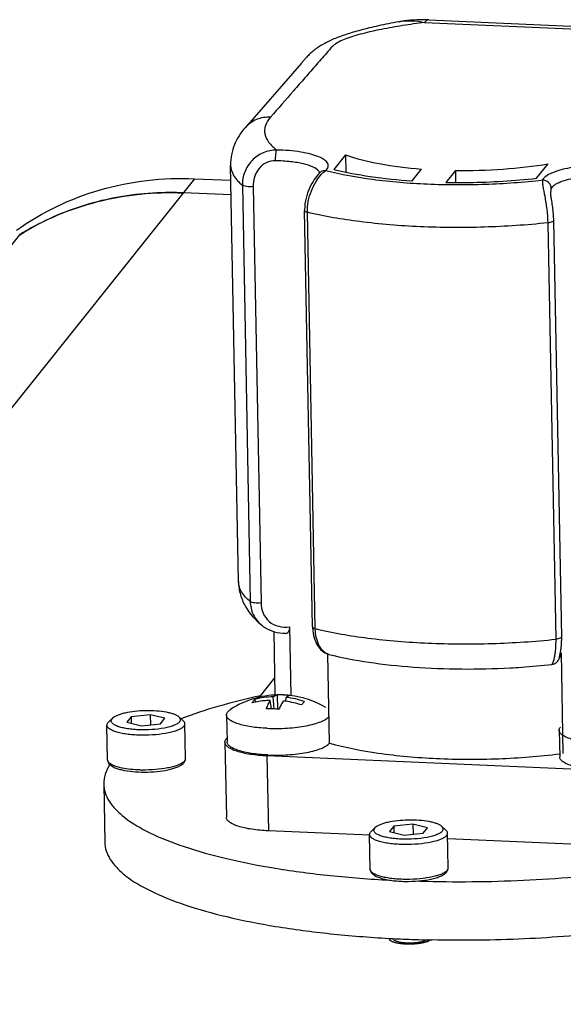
# Model space of a CAD drawing. Header units: millimetres. Extents: x -213 to 420, y -2 to 297.
# Tile 15 of 37: x 158.46 to 164.74, y 65.55 to 76.92. Entities that reach past the tile are written whole.
import ezdxf

# ---------------------------------------------------------------- set-up
doc = ezdxf.new("R2010")
doc.units = ezdxf.units.MM
doc.header["$LTSCALE"] = 23.1
doc.layers.add('COMPONENTS', color=7, linetype='CONTINUOUS')

msp = doc.modelspace()

# ---------------------------------------------------------------- linework, layer by layer
at = {"layer": 'COMPONENTS', "color": 7, "linetype": 'CONTINUOUS'}
for p, q in [((162.83929, 76.89379), (162.83953, 76.89384)), ((163.18721, 76.91552), (166.12101, 76.78669)), ((161.71726, 76.41731), (161.06473, 75.67025)), ((161.72211, 76.42286), (161.71726, 76.41731)), ((162.22325, 75.35715), (162.08912, 75.18922)), ((162.22325, 75.35715), (162.22703, 75.15818)), ((160.98888, 70.43212), (160.89748, 75.23789)), ((164.4311, 75.08638), (164.56523, 75.2543)), ((161.9309, 75.15435), (161.92382, 75.14751)), ((161.93046, 75.15395), (161.93331, 75.15695)), ((162.99358, 75.05702), (163.10248, 75.19336)), ((163.49281, 75.17622), (163.38391, 75.03988)), ((163.49281, 75.17622), (163.49542, 75.03855)), ((160.48043, 75.08183), (160.9008, 75.06337)), ((160.90403, 74.89389), (160.34976, 74.91823)), ((164.59294, 74.92717), (164.59295, 74.92645)), ((161.84368, 69.90804), (161.75228, 74.71381)), ((146.09271, 58.94713), (158.46324, 74.43472)), ((161.25302, 69.9313), (161.25311, 69.93122)), ((161.57713, 69.91036), (161.59223, 69.11644)), ((161.84369, 69.90805), (161.84401, 69.89708)), ((161.41386, 69.12269), (161.39993, 69.85476)), ((162.04146, 68.56738), (162.02195, 69.5935)), ((162.03266, 69.59043), (162.03252, 69.59046)), ((164.69248, 69.55478), (164.69269, 69.55561)), ((164.69269, 69.55561), (164.69496, 69.56427)), ((164.6939, 69.54696), (164.69784, 69.55411)), ((164.69671, 69.57113), (164.69804, 69.57651)), ((164.69784, 69.55411), (164.69954, 69.55718)), ((164.69804, 69.57651), (164.69947, 69.58252)), ((164.7132, 69.60806), (164.73524, 68.44915)), ((161.23271, 69.09753), (161.41011, 69.31963)), ((161.40284, 68.96158), (161.38889, 69.10229)), ((161.43697, 69.12358), (161.44063, 69.12361)), ((161.44511, 68.95843), (161.44063, 69.12361)), ((161.50885, 69.12318), (161.51252, 69.12303)), ((161.51235, 69.12303), (161.5134, 69.12299)), ((161.19047, 69.0425), (161.17809, 69.07306)), ((161.37014, 68.96308), (161.35517, 69.06007)), ((161.53498, 69.04977), (161.54002, 69.09566)), ((159.74979, 68.87063), (159.6995, 68.80766)), ((159.97011, 68.89355), (159.74979, 68.87063)), ((159.74979, 68.87063), (159.75122, 68.79548)), ((159.97011, 68.89355), (159.9723, 68.7783)), ((160.14012, 68.85349), (159.97011, 68.89355)), ((160.35111, 68.82622), (160.30237, 68.86942)), ((160.85105, 68.89021), (160.8569, 68.58264)), ((159.47845, 68.3722), (159.4708, 68.77396)), ((159.48899, 68.80982), (159.53605, 68.85484)), ((159.5361, 68.85489), (159.52948, 68.84772)), ((159.6995, 68.80766), (159.86951, 68.76761)), ((159.86951, 68.76761), (160.08983, 68.79052)), ((160.08983, 68.79052), (160.14012, 68.85349)), ((160.37828, 68.38931), (160.37064, 68.79108)), ((164.69144, 68.71592), (164.69729, 68.40835)), ((160.83258, 68.57684), (160.84903, 67.7118)), ((160.84746, 68.61521), (160.85608, 68.62599)), ((165.20119, 68.24899), (161.31757, 68.41953)), ((159.43304, 68.09493), (159.44584, 67.42212)), ((163.00224, 67.63147), (162.78193, 67.60855)), ((163.00224, 67.63147), (163.00443, 67.51622)), ((163.17226, 67.59141), (163.00224, 67.63147)), ((162.50256, 67.50318), (161.33402, 67.55449)), ((162.51058, 67.11012), (162.50294, 67.51188)), ((162.52112, 67.54774), (162.56818, 67.59276)), ((162.56824, 67.59281), (162.56161, 67.58564)), ((162.78193, 67.60855), (162.73163, 67.54558)), ((162.73163, 67.54558), (162.90165, 67.50553)), ((162.78193, 67.60855), (162.78335, 67.5334)), ((162.90165, 67.50553), (163.12196, 67.52844)), ((163.12196, 67.52844), (163.17226, 67.59141)), ((163.38324, 67.56414), (163.33451, 67.60734)), ((163.41042, 67.12723), (163.40277, 67.529)), ((165.21764, 67.38395), (163.40402, 67.4636)), ((162.72567, 66.314), (162.73076, 66.31372)), ((162.73076, 66.31372), (162.74202, 66.31311)), ((162.74202, 66.31311), (162.77069, 66.3116)), ((163.17903, 66.29605), (163.17533, 66.29614)), ((163.22501, 66.29498), (163.21933, 66.29511))]:
    msp.add_line(p, q, dxfattribs=at)
at = {"layer": 'COMPONENTS', "color": 9, "linetype": 'CONTINUOUS'}
for p, q in [((163.13749, 76.88522), (166.07129, 76.75638)), ((161.93046, 75.15395), (161.93089, 75.15436)), ((160.48043, 75.08183), (147.97922, 59.43063)), ((161.03359, 75.00672), (161.12499, 70.20095)), ((161.15802, 74.99106), (161.24941, 70.18529)), ((161.87534, 69.88863), (161.78394, 74.6944)), ((164.55953, 74.57253), (164.65093, 69.76677)), ((164.69937, 69.58225), (164.7132, 69.60806)), ((161.31757, 68.41953), (161.33402, 67.55449))]:
    msp.add_line(p, q, dxfattribs=at)
at = {"layer": 'COMPONENTS', "color": 7, "linetype": 'CONTINUOUS'}
for points in [[(162.83921, 76.89377), (162.81017, 76.88824), (162.77981, 76.88234), (162.7498, 76.87641), (162.72017, 76.87043), (162.69095, 76.86441), (162.66215, 76.85836), (162.63377, 76.85228), (162.60586, 76.84617), (162.57841, 76.84002), (162.55144, 76.83385), (162.52498, 76.82766), (162.49904, 76.82145), (162.47361, 76.81523), (162.44874, 76.80899), (162.42443, 76.80274), (162.40068, 76.79649), (162.37752, 76.79024), (162.35496, 76.78399), (162.33297, 76.77775), (162.31156, 76.77151), (162.29071, 76.76527), (162.27041, 76.75903), (162.2506, 76.75277), (162.23128, 76.7465), (162.21244, 76.74021), (162.19402, 76.73389), (162.17602, 76.72752), (162.15843, 76.72112), (162.14118, 76.71465), (162.12429, 76.70811), (162.10773, 76.70149), (162.09145, 76.69478), (162.07547, 76.68797), (162.05976, 76.68105), (162.04426, 76.67399), (162.02897, 76.66676), (162.01388, 76.65938), (161.99897, 76.6518), (161.98423, 76.64402), (161.96966, 76.63602), (161.95531, 76.62782), (161.94114, 76.61939), (161.92716, 76.61072), (161.9135, 76.60187), (161.90014, 76.59284), (161.88708, 76.58362), (161.8744, 76.57427), (161.86208, 76.56479), (161.85011, 76.55517), (161.83855, 76.54546), (161.8274, 76.53567), (161.81662, 76.5258), (161.80626, 76.51591), (161.79605, 76.50574), (161.78631, 76.4956), (161.77788, 76.48646), (161.77123, 76.47904), (161.76584, 76.47293), (161.72211, 76.42286)], [(163.18719, 76.91553), (163.12803, 76.91722), (163.05115, 76.9165), (162.97595, 76.91216), (162.90313, 76.90418), (162.83949, 76.89384)], [(161.92382, 75.14751), (161.90841, 75.1311), (161.893, 75.11274), (161.87809, 75.09317), (161.86368, 75.07248), (161.84938, 75.05008), (161.83536, 75.02606), (161.82198, 75.00083), (161.80924, 74.97422), (161.79736, 74.9464), (161.78655, 74.91759), (161.77688, 74.88765), (161.76857, 74.85677), (161.76179, 74.82512), (161.75665, 74.79249), (161.75338, 74.75893), (161.75219, 74.72484), (161.75228, 74.71381)], [(164.60209, 74.84824), (164.60003, 74.86189), (164.59817, 74.87471), (164.59657, 74.88658), (164.59524, 74.89748), (164.5942, 74.90733), (164.59348, 74.91587), (164.59306, 74.92313), (164.59294, 74.92712)], [(164.6287, 74.6001), (164.62813, 74.6202), (164.62723, 74.6397), (164.62603, 74.65906), (164.62453, 74.67821), (164.62278, 74.69714), (164.62081, 74.71578), (164.61866, 74.73407), (164.61637, 74.75198), (164.61398, 74.76944), (164.61153, 74.78641), (164.60908, 74.80283), (164.60209, 74.84824)], [(164.69947, 69.58252), (164.70021, 69.58575), (164.70098, 69.58913), (164.70176, 69.59267), (164.70256, 69.59635), (164.70337, 69.60019), (164.70418, 69.60418), (164.705, 69.60831), (164.70583, 69.6126), (164.70666, 69.61703), (164.70748, 69.6216), (164.7083, 69.62631), (164.70911, 69.63115), (164.70991, 69.63614), (164.7107, 69.64126), (164.71148, 69.64652), (164.71224, 69.65191), (164.71298, 69.65743), (164.71369, 69.66308), (164.71438, 69.66886), (164.71505, 69.67477), (164.71568, 69.68079), (164.71628, 69.68694), (164.71685, 69.6932), (164.71738, 69.69958), (164.71787, 69.70608), (164.71833, 69.71268), (164.71874, 69.7194), (164.71911, 69.72622), (164.71943, 69.73315), (164.7197, 69.74018), (164.71992, 69.74731), (164.72009, 69.75454), (164.72021, 69.76185), (164.72027, 69.76926), (164.72028, 69.77675), (164.72024, 69.78432), (164.72014, 69.79196), (164.6287, 74.6001)], [(161.253, 69.93131), (161.27001, 69.91805), (161.29432, 69.90157), (161.32007, 69.88679), (161.34727, 69.87371), (161.37576, 69.86243), (161.40537, 69.85303), (161.4361, 69.8455), (161.46777, 69.83989), (161.50014, 69.83624), (161.53317, 69.83453), (161.54716, 69.83439)], [(161.84401, 69.89708), (161.84627, 69.86593), (161.85029, 69.83642), (161.85586, 69.80882), (161.86277, 69.78306), (161.87094, 69.75879), (161.88028, 69.73601), (161.89062, 69.71483), (161.90194, 69.6951), (161.91422, 69.67679), (161.92733, 69.66004), (161.94121, 69.64483), (161.95586, 69.6312), (161.97119, 69.61923), (161.98715, 69.60898), (162.00375, 69.60046), (162.02087, 69.59381), (162.03249, 69.59047)], [(164.69496, 69.56427), (164.69551, 69.56639), (164.69671, 69.57113)], [(164.60591, 69.4756), (164.61424, 69.47688), (164.62162, 69.47863), (164.62873, 69.48089), (164.63552, 69.48362), (164.64193, 69.48674), (164.64794, 69.49022), (164.65355, 69.49399), (164.65868, 69.49796), (164.66341, 69.50212), (164.66769, 69.50638), (164.67134, 69.51045), (164.67441, 69.51423), (164.67699, 69.51772), (164.67908, 69.52077), (164.68067, 69.52324), (164.68189, 69.52523), (164.68295, 69.52703), (164.68389, 69.52865), (164.6847, 69.53008), (164.68548, 69.5315), (164.68628, 69.53294), (164.6939, 69.54696)]]:
    msp.add_lwpolyline(points, dxfattribs=at)
at = {"layer": 'COMPONENTS', "color": 9, "linetype": 'CONTINUOUS'}
for centre, radius, start, end in [((161.9885, 75.09218), 0.08476, 125.57318, 132.814882), ((159.89932, 69.84355), 1.587, 268.344761, 269.186939)]:
    msp.add_arc(centre, radius, start, end, dxfattribs=at)
at = {"layer": 'COMPONENTS', "color": 7, "linetype": 'CONTINUOUS'}
for centre, radius, start, end in [((160.19816, 71.46674), 3.45482, 87.484988, 90.875393), ((160.1251, 71.76201), 3.14724, 118.31112, 121.872806), ((164.59809, 69.61392), 0.11625, 330.781475, 337.210593), ((163.64883, 78.24902), 8.82576, 273.086705, 273.9428), ((163.676, 77.86826), 8.44404, 273.936505, 276.322657), ((161.46661, 68.07767), 1.04636, 91.623577, 122.635348), ((161.41904, 68.1103), 0.99246, 91.740631, 104.050829), ((161.46847, 68.12261), 1.00138, 87.68868, 91.593173), ((161.46858, 68.12633), 0.99766, 86.690429, 87.425322), ((161.46862, 68.12702), 0.99698, 86.207993, 86.690403), ((161.46865, 68.12748), 0.99651, 85.984497, 86.207973), ((161.46878, 68.12914), 0.99485, 83.365436, 85.984997), ((161.46661, 68.07767), 1.04636, 59.543738, 83.573317), ((161.38135, 67.95846), 1.10207, 81.986431, 83.490389), ((161.37706, 67.93342), 1.12747, 72.3713, 81.948295), ((161.41776, 68.06896), 1.03395, 71.230101, 83.209212), ((161.32855, 67.69819), 1.26559, 87.481414, 90.709316), ((161.32677, 67.66106), 1.30275, 84.308183, 87.474904), ((163.53354, 81.03834), 14.74648, 267.0347, 267.486203), ((163.55343, 81.52025), 15.2288, 267.490984, 268.577317), ((162.96386, 66.94183), 0.67966, 263.563022, 278.602618), ((163.55997, 81.7676), 15.47624, 268.589562, 268.738794)]:
    msp.add_arc(centre, radius, start, end, dxfattribs=at)
at = {"layer": 'COMPONENTS', "color": 9, "linetype": 'CONTINUOUS'}
for points, knots in [([(163.13749, 76.88522), (163.05285, 76.87395), (162.88722, 76.85019), (162.64729, 76.80858), (162.45871, 76.76742), (162.32142, 76.72885), (162.23221, 76.69859), (162.15688, 76.66578), (162.08173, 76.62312), (162.02315, 76.55117), (161.95552, 76.47516), (161.88931, 76.39899), (161.82295, 76.32312), (161.73453, 76.22186), (161.57976, 76.04469), (161.44711, 75.89282), (161.35867, 75.79157)], [0, 0, 0, 0, 0.11673127, 0.22872296, 0.33287084, 0.38040637, 0.42365578, 0.46147075, 0.49283543, 0.54054672, 0.58649145, 0.63243684, 0.67838223, 0.72432763, 0.81621842, 1, 1, 1, 1]), ([(162.83947, 76.89382), (162.8886, 76.90309), (162.98924, 76.91072), (163.08879, 76.89625), (163.13749, 76.88522)], [0, 0, 0, 0, 0.50037818, 1, 1, 1, 1]), ([(163.18719, 76.91552), (163.18305, 76.9157), (163.16293, 76.91297), (163.1473, 76.89751), (163.13749, 76.88522)], [0, 0, 0, 0, 0.20822952, 1, 1, 1, 1]), ([(161.35867, 75.79157), (161.30371, 75.79431), (161.19231, 75.77651), (161.10008, 75.71074), (161.06473, 75.67025)], [0, 0, 0, 0, 0.50585158, 1, 1, 1, 1]), ([(161.35867, 75.79157), (161.33407, 75.7634), (161.30326, 75.71687), (161.28843, 75.64781), (161.29229, 75.57975), (161.33661, 75.49233), (161.39563, 75.43927), (161.43043, 75.4131)], [0, 0, 0, 0, 0.25228889, 0.3632055, 0.47163753, 0.70627932, 1, 1, 1, 1]), ([(161.43043, 75.4131), (161.37767, 75.41274), (161.27092, 75.39199), (161.13744, 75.29942), (161.05171, 75.16358), (161.03262, 75.05823), (161.03359, 75.00672)], [0, 0, 0, 0, 0.25185533, 0.50351888, 0.75407184, 1, 1, 1, 1]), ([(161.41741, 75.28948), (161.41693, 75.31484), (161.418, 75.35045), (161.42384, 75.39146), (161.42747, 75.40762), (161.43043, 75.4131)], [0, 0, 0, 0, 0.60939204, 0.85035958, 1, 1, 1, 1]), ([(161.99713, 75.17721), (162.00908, 75.18845), (162.02466, 75.20811), (162.02748, 75.23923), (162.02036, 75.26083), (162.00515, 75.28114), (161.97213, 75.30909), (161.91097, 75.33938), (161.8181, 75.36847), (161.65594, 75.40078), (161.52338, 75.41089), (161.43043, 75.4131)], [0, 0, 0, 0, 0.06873658, 0.09768628, 0.12756723, 0.16186486, 0.20277629, 0.30791819, 0.44491691, 0.61024013, 1, 1, 1, 1]), ([(160.89748, 75.23789), (160.89826, 75.19696), (160.92919, 75.10572), (160.99472, 75.03911), (161.03359, 75.00672)], [0, 0, 0, 0, 0.44718631, 1, 1, 1, 1]), ([(161.41741, 75.28948), (161.38066, 75.29035), (161.3051, 75.27491), (161.21785, 75.20102), (161.16763, 75.10085), (161.15733, 75.02723), (161.15802, 74.99106)], [0, 0, 0, 0, 0.25079453, 0.502391, 0.75319084, 1, 1, 1, 1]), ([(161.91515, 75.16911), (161.89904, 75.18973), (161.8399, 75.22397), (161.72959, 75.25746), (161.5833, 75.28122), (161.47521, 75.28811), (161.41741, 75.28948)], [0, 0, 0, 0, 0.15071496, 0.37664677, 0.66709391, 1, 1, 1, 1]), ([(165.39043, 75.23912), (165.29192, 75.24547), (165.09917, 75.24567), (164.86748, 75.22035), (164.70457, 75.18298), (164.61028, 75.15074), (164.54118, 75.11499), (164.50746, 75.08366), (164.49865, 75.06742)], [0, 0, 0, 0, 0.31838574, 0.62021326, 0.74927812, 0.8569897, 0.94038611, 1, 1, 1, 1]), ([(161.78394, 74.6944), (161.78235, 74.77852), (161.80856, 74.90397), (161.87877, 75.04494), (161.92175, 75.10478), (161.94414, 75.12964)], [0, 0, 0, 0, 0.53493214, 0.78731079, 1, 1, 1, 1]), ([(161.93919, 75.16112), (161.95146, 75.1699), (161.97167, 75.17724), (161.99196, 75.17755), (161.99713, 75.17721)], [0, 0, 0, 0, 0.74437731, 1, 1, 1, 1]), ([(161.94414, 75.12964), (161.94868, 75.13469), (161.965, 75.15195), (161.98302, 75.16777), (161.99713, 75.17721)], [0, 0, 0, 0, 0.28550156, 1, 1, 1, 1]), ([(161.99713, 75.17721), (162.17441, 75.13173), (162.56338, 75.06274), (163.17971, 75.01206), (163.83571, 75.0099), (164.27956, 75.04195), (164.49865, 75.06742)], [0, 0, 0, 0, 0.21829576, 0.46988238, 0.73691761, 1, 1, 1, 1]), ([(165.36373, 75.11611), (165.27929, 75.12155), (165.11407, 75.12171), (164.91548, 75.10002), (164.77585, 75.06798), (164.69502, 75.04035), (164.6358, 75.00971), (164.60689, 74.98286), (164.59934, 74.96893)], [0, 0, 0, 0, 0.31838748, 0.62021331, 0.74927743, 0.85698873, 0.94038494, 1, 1, 1, 1]), ([(161.15802, 74.99106), (161.13298, 74.9885), (161.09701, 74.98842), (161.05555, 74.99602), (161.03892, 75.00228), (161.03359, 75.00672)], [0, 0, 0, 0, 0.59402554, 0.83626316, 1, 1, 1, 1]), ([(164.49865, 75.06742), (164.49729, 75.05799), (164.49814, 75.03425), (164.50661, 74.97139), (164.52703, 74.86896), (164.55015, 74.72793), (164.55852, 74.6251), (164.55953, 74.57253)], [0, 0, 0, 0, 0.05725675, 0.14136705, 0.38161173, 0.68408381, 1, 1, 1, 1]), ([(164.59934, 74.96893), (164.59886, 74.99393), (164.57595, 75.04552), (164.52414, 75.06681), (164.49865, 75.06742)], [0, 0, 0, 0, 0.49514368, 1, 1, 1, 1]), ([(164.59934, 74.96893), (164.59806, 74.96656), (164.59297, 74.95321), (164.59273, 74.93865), (164.59294, 74.92717)], [0, 0, 0, 0, 0.18995969, 1, 1, 1, 1]), ([(161.75228, 74.71381), (161.75237, 74.70927), (161.76403, 74.69925), (161.77588, 74.69634), (161.78394, 74.6944)], [0, 0, 0, 0, 0.35365592, 1, 1, 1, 1]), ([(164.55953, 74.57253), (164.31651, 74.54658), (163.82571, 74.51415), (163.10036, 74.5181), (162.41659, 74.57303), (161.98331, 74.64649), (161.78394, 74.6944)], [0, 0, 0, 0, 0.26286109, 0.52844041, 0.77947199, 1, 1, 1, 1]), ([(164.6287, 74.6001), (164.62877, 74.59681), (164.62269, 74.58889), (164.59924, 74.57848), (164.57656, 74.57435), (164.55953, 74.57253)], [0, 0, 0, 0, 0.12745912, 0.33727812, 1, 1, 1, 1]), ([(161.12499, 70.20095), (161.08612, 70.23335), (161.02059, 70.29995), (160.98966, 70.39119), (160.98888, 70.43212)], [0, 0, 0, 0, 0.552822, 1, 1, 1, 1]), ([(161.24941, 70.18529), (161.22438, 70.18274), (161.18841, 70.18265), (161.14695, 70.19026), (161.13032, 70.19651), (161.12499, 70.20095)], [0, 0, 0, 0, 0.5940255, 0.83626317, 1, 1, 1, 1]), ([(161.12499, 70.20095), (161.12597, 70.14974), (161.14864, 70.04676), (161.21394, 69.96359), (161.25301, 69.93131)], [0, 0, 0, 0, 0.50266317, 1, 1, 1, 1]), ([(161.24941, 70.18529), (161.25018, 70.14545), (161.26573, 70.06531), (161.3376, 69.9632), (161.45129, 69.90657), (161.53609, 69.90473), (161.57713, 69.91036)], [0, 0, 0, 0, 0.2460461, 0.49031291, 0.74422413, 1, 1, 1, 1]), ([(161.84368, 69.90804), (161.84376, 69.90351), (161.85543, 69.89349), (161.86728, 69.89057), (161.87534, 69.88863)], [0, 0, 0, 0, 0.35363589, 1, 1, 1, 1]), ([(162.03254, 69.59046), (161.9856, 69.60213), (161.92452, 69.67223), (161.88472, 69.78175), (161.87604, 69.85189), (161.87534, 69.88863)], [0, 0, 0, 0, 0.4103259, 0.68822382, 1, 1, 1, 1]), ([(161.87534, 69.88863), (162.07471, 69.84073), (162.50799, 69.76726), (163.19176, 69.71233), (163.91711, 69.70838), (164.40791, 69.74081), (164.65093, 69.76677)], [0, 0, 0, 0, 0.22052801, 0.47155959, 0.73713891, 1, 1, 1, 1]), ([(164.72009, 69.79433), (164.72017, 69.79104), (164.71409, 69.78312), (164.69064, 69.77271), (164.66796, 69.76859), (164.65093, 69.76677)], [0, 0, 0, 0, 0.12745806, 0.33727621, 1, 1, 1, 1]), ([(164.65093, 69.76677), (164.65166, 69.72806), (164.6502, 69.67236), (164.64242, 69.60266), (164.63515, 69.55972), (164.62707, 69.52546), (164.61926, 69.4991), (164.61264, 69.48489), (164.60835, 69.47586), (164.60591, 69.47559)], [0, 0, 0, 0, 0.39003842, 0.55974649, 0.70681087, 0.8272358, 0.91756218, 0.97526194, 1, 1, 1, 1]), ([(159.51005, 68.32776), (159.50529, 68.33099), (159.49678, 68.33751), (159.48659, 68.34858), (159.48013, 68.36014), (159.47852, 68.36831), (159.47845, 68.3722)], [0, 0, 0, 0, 0.30541831, 0.56695743, 0.79351852, 1, 1, 1, 1]), ([(159.85347, 68.25722), (159.81669, 68.25828), (159.7469, 68.26271), (159.65053, 68.27677), (159.58074, 68.2945), (159.53606, 68.31249), (159.51786, 68.32247), (159.51005, 68.32776)], [0, 0, 0, 0, 0.3119495, 0.59216026, 0.82490311, 0.92000678, 1, 1, 1, 1]), ([(160.35545, 68.34927), (160.34624, 68.34146), (160.32285, 68.32689), (160.28091, 68.30901), (160.22896, 68.29302), (160.14455, 68.27411), (160.0261, 68.25919), (159.92769, 68.25599), (159.8768, 68.25671)], [0, 0, 0, 0, 0.07337027, 0.16584955, 0.27645752, 0.40295414, 0.69084396, 1, 1, 1, 1]), ([(160.36749, 68.36147), (160.36665, 68.36043), (160.36295, 68.35606), (160.35879, 68.35211), (160.35545, 68.34927)], [0, 0, 0, 0, 0.23447914, 1, 1, 1, 1]), ([(160.36749, 68.36147), (160.37084, 68.36568), (160.37633, 68.37437), (160.37837, 68.38458), (160.37828, 68.38931)], [0, 0, 0, 0, 0.53202108, 1, 1, 1, 1]), ([(163.38758, 67.08719), (163.37805, 67.0791), (163.35368, 67.06408), (163.30993, 67.04576), (163.25563, 67.02948), (163.16753, 67.01044), (163.04449, 66.99597), (162.91686, 66.99305), (162.81462, 66.99819), (162.74305, 67.00562), (162.67814, 67.01641), (162.62181, 67.03019), (162.57572, 67.0465), (162.54482, 67.06278), (162.52701, 67.07726), (162.51786, 67.08779), (162.51209, 67.09875), (162.51065, 67.10644), (162.51058, 67.11012)], [0, 0, 0, 0, 0.04044229, 0.09169698, 0.15315031, 0.22345316, 0.38300119, 0.55287525, 0.63569026, 0.71392621, 0.78542728, 0.84832908, 0.90120013, 0.94328341, 0.96039771, 0.97517367, 0.98810914, 1, 1, 1, 1]), ([(163.39962, 67.09939), (163.39878, 67.09835), (163.39508, 67.09398), (163.39092, 67.09003), (163.38758, 67.08719)], [0, 0, 0, 0, 0.23447914, 1, 1, 1, 1]), ([(163.39962, 67.09939), (163.40297, 67.1036), (163.40846, 67.11229), (163.41051, 67.1225), (163.41042, 67.12723)], [0, 0, 0, 0, 0.53202108, 1, 1, 1, 1])]:
    msp.add_open_spline(points, degree=3, knots=knots, dxfattribs=at)
at = {"layer": 'COMPONENTS', "color": 7, "linetype": 'CONTINUOUS'}
for points, knots in [([(161.06473, 75.67025), (161.01451, 75.61277), (160.92732, 75.47827), (160.89594, 75.31877), (160.89748, 75.23789)], [0, 0, 0, 0, 0.4854627, 1, 1, 1, 1]), ([(162.22325, 75.35715), (162.34932, 75.31142), (162.64143, 75.24164), (162.93834, 75.20597), (163.10248, 75.19336)], [0, 0, 0, 0, 0.44893731, 1, 1, 1, 1]), ([(163.49281, 75.17622), (163.67715, 75.1739), (164.0362, 75.18448), (164.39328, 75.22511), (164.56523, 75.2543)], [0, 0, 0, 0, 0.51386879, 1, 1, 1, 1]), ([(162.08912, 75.18922), (162.22791, 75.15487), (162.52835, 75.09937), (162.83198, 75.06826), (162.99358, 75.05702)], [0, 0, 0, 0, 0.46881917, 1, 1, 1, 1]), ([(158.42777, 74.48749), (158.71875, 74.69536), (159.3841, 75.01499), (160.11611, 75.09783), (160.48043, 75.08183)], [0, 0, 0, 0, 0.49510654, 1, 1, 1, 1]), ([(163.38391, 75.03988), (163.47204, 75.03819), (163.82159, 75.03716), (164.17131, 75.05754), (164.4311, 75.08638)], [0, 0, 0, 0, 0.25218292, 1, 1, 1, 1]), ([(158.46324, 74.43472), (158.73948, 74.60652), (159.35481, 74.8672), (160.01883, 74.93276), (160.34976, 74.91823)], [0, 0, 0, 0, 0.49547103, 1, 1, 1, 1]), ([(160.14537, 74.92115), (159.88125, 74.91711), (159.35584, 74.84845), (158.8616, 74.65624), (158.63249, 74.5328)], [0, 0, 0, 0, 0.50371659, 1, 1, 1, 1]), ([(160.98888, 70.43212), (160.98985, 70.38094), (161.00539, 70.27979), (161.0826, 70.09989), (161.18114, 69.99049), (161.25312, 69.93119)], [0, 0, 0, 0, 0.26363155, 0.51970385, 1, 1, 1, 1]), ([(161.57713, 69.91036), (161.57733, 69.89976), (161.57596, 69.88036), (161.57004, 69.85376), (161.55689, 69.83441), (161.54716, 69.83439)], [0, 0, 0, 0, 0.36986366, 0.66086968, 1, 1, 1, 1]), ([(162.0327, 69.59042), (162.18431, 69.55308), (162.50862, 69.49248), (163.20611, 69.41901), (163.75293, 69.41604), (164.12407, 69.43606)], [0, 0, 0, 0, 0.22274127, 0.46978234, 1, 1, 1, 1]), ([(161.24521, 69.11342), (161.07965, 69.07734), (160.7695, 69.00075), (160.4654, 68.90214), (160.32543, 68.84877)], [0, 0, 0, 0, 0.53076083, 1, 1, 1, 1]), ([(161.38889, 69.10229), (161.39595, 69.10856), (161.41079, 69.11899), (161.4286, 69.12338), (161.43697, 69.12361)], [0, 0, 0, 0, 0.53018532, 1, 1, 1, 1]), ([(161.58372, 69.11732), (161.58024, 69.11742), (161.57077, 69.11628), (161.55546, 69.10909), (161.54525, 69.10065), (161.54002, 69.09566)], [0, 0, 0, 0, 0.20935481, 0.56507501, 1, 1, 1, 1]), ([(161.14615, 69.03308), (161.14841, 69.03708), (161.15732, 69.05167), (161.16855, 69.06496), (161.17809, 69.07306)], [0, 0, 0, 0, 0.26846294, 1, 1, 1, 1]), ([(161.35517, 69.06007), (161.33745, 69.05959), (161.26721, 69.05596), (161.19733, 69.04518), (161.14615, 69.03308)], [0, 0, 0, 0, 0.25208264, 1, 1, 1, 1]), ([(161.31288, 68.96368), (161.31884, 68.98174), (161.33108, 69.01473), (161.3468, 69.04629), (161.35517, 69.06007)], [0, 0, 0, 0, 0.54137835, 1, 1, 1, 1]), ([(161.50629, 69.05343), (161.49725, 69.03958), (161.47934, 69.00809), (161.46389, 68.97536), (161.45597, 68.95739)], [0, 0, 0, 0, 0.45715282, 1, 1, 1, 1]), ([(161.75045, 69.04792), (161.74797, 69.0452), (161.73676, 69.03234), (161.7264, 69.01876), (161.71851, 69.00794)], [0, 0, 0, 0, 0.21564674, 1, 1, 1, 1]), ([(160.30236, 68.86943), (160.29528, 68.87571), (160.2771, 68.88736), (160.24426, 68.90148), (160.20333, 68.91392), (160.13599, 68.92851), (160.03988, 68.93962), (159.91775, 68.94251), (159.7958, 68.93499), (159.70017, 68.92024), (159.63342, 68.90311), (159.59298, 68.88912), (159.56067, 68.87377), (159.54294, 68.86143), (159.53609, 68.85489)], [0, 0, 0, 0, 0.03577638, 0.08082752, 0.13493671, 0.19725365, 0.34119478, 0.49994456, 0.65870164, 0.80266603, 0.86499985, 0.9191278, 0.9641961, 1, 1, 1, 1]), ([(160.31014, 68.81344), (160.31352, 68.81767), (160.31897, 68.82656), (160.32129, 68.84829), (160.31046, 68.86225), (160.30236, 68.86943)], [0, 0, 0, 0, 0.25775648, 0.48438117, 1, 1, 1, 1]), ([(160.85105, 68.89021), (160.85094, 68.89611), (160.85328, 68.90876), (160.86373, 68.92658), (160.88048, 68.9437), (160.89446, 68.9538), (160.90232, 68.95883)], [0, 0, 0, 0, 0.19869063, 0.42168106, 0.68581899, 1, 1, 1, 1]), ([(161.32027, 68.73802), (161.28816, 68.73943), (161.22597, 68.74362), (161.13685, 68.75439), (161.05652, 68.76915), (160.98713, 68.78745), (160.93056, 68.80876), (160.89277, 68.82978), (160.87107, 68.84832), (160.85991, 68.86179), (160.85289, 68.87576), (160.85114, 68.88553), (160.85105, 68.89021)], [0, 0, 0, 0, 0.18672528, 0.3619077, 0.52120025, 0.66088042, 0.77818236, 0.87180643, 0.91011185, 0.94340809, 0.97280135, 1, 1, 1, 1]), ([(161.32027, 68.73802), (161.39792, 68.73461), (161.51376, 68.73592), (161.66405, 68.74976), (161.76772, 68.76563), (161.85946, 68.78637), (161.93603, 68.81122), (161.99471, 68.83902), (162.02542, 68.86245), (162.03569, 68.87498)], [0, 0, 0, 0, 0.31422014, 0.46708918, 0.60991693, 0.73788332, 0.84698809, 0.93451572, 1, 1, 1, 1]), ([(159.4708, 68.77396), (159.47071, 68.77869), (159.47276, 68.78891), (159.47825, 68.7976), (159.4816, 68.8018)], [0, 0, 0, 0, 0.46804264, 1, 1, 1, 1]), ([(160.35984, 68.76324), (160.35292, 68.75457), (160.33247, 68.73816), (160.29322, 68.71839), (160.24204, 68.70044), (160.15543, 68.67882), (160.03094, 68.66169), (159.90005, 68.65676), (159.79358, 68.66068), (159.71823, 68.66752), (159.64953, 68.67801), (159.58967, 68.69178), (159.54056, 68.70834), (159.50753, 68.72501), (159.48843, 68.73994), (159.47862, 68.75082), (159.47243, 68.76215), (159.47088, 68.77015), (159.4708, 68.77396)], [0, 0, 0, 0, 0.03523313, 0.08168119, 0.13931581, 0.20699903, 0.36493486, 0.537253, 0.62231338, 0.70315255, 0.77736378, 0.84284185, 0.89793773, 0.94171468, 0.95943851, 0.97466048, 0.9878972, 1, 1, 1, 1]), ([(159.48899, 68.80982), (159.48831, 68.80917), (159.48572, 68.80661), (159.48328, 68.8039), (159.4816, 68.8018)], [0, 0, 0, 0, 0.2606088, 1, 1, 1, 1]), ([(160.31014, 68.81344), (160.30343, 68.80504), (160.28313, 68.78931), (160.24416, 68.77068), (160.19315, 68.75401), (160.10726, 68.73451), (159.98571, 68.72046), (159.85972, 68.71891), (159.76005, 68.726), (159.69247, 68.7351), (159.63346, 68.74765), (159.58524, 68.76313), (159.553, 68.77898), (159.53477, 68.79338), (159.52572, 68.80384), (159.52044, 68.81485), (159.51887, 68.8305), (159.52457, 68.84157), (159.52948, 68.84772)], [0, 0, 0, 0, 0.03720325, 0.08706316, 0.14935719, 0.22253473, 0.3917848, 0.57185901, 0.65804925, 0.73758992, 0.80782047, 0.86662411, 0.91275233, 0.93113537, 0.94674405, 0.96024648, 0.97275773, 1, 1, 1, 1]), ([(160.37064, 68.79108), (160.37052, 68.79726), (160.36618, 68.81094), (160.35673, 68.82123), (160.35111, 68.82622)], [0, 0, 0, 0, 0.45156715, 1, 1, 1, 1]), ([(160.35984, 68.76324), (160.3632, 68.76744), (160.36869, 68.77613), (160.37073, 68.78635), (160.37064, 68.79108)], [0, 0, 0, 0, 0.53195736, 1, 1, 1, 1]), ([(164.69144, 68.71592), (164.69132, 68.72223), (164.69405, 68.73584), (164.70136, 68.74744), (164.70584, 68.75304)], [0, 0, 0, 0, 0.46797892, 1, 1, 1, 1]), ([(165.87683, 68.70162), (165.8676, 68.69006), (165.84033, 68.66819), (165.78799, 68.64182), (165.71976, 68.6179), (165.6377, 68.59739), (165.54431, 68.58092), (165.40648, 68.56496), (165.26376, 68.55966), (165.12181, 68.56487), (165.02134, 68.57399), (164.92975, 68.58798), (164.84993, 68.60634), (164.78445, 68.62842), (164.74041, 68.65064), (164.71494, 68.67056), (164.70187, 68.68506), (164.6936, 68.70017), (164.69154, 68.71084), (164.69144, 68.71592)], [0, 0, 0, 0, 0.03523112, 0.08167545, 0.13930597, 0.20698409, 0.28293783, 0.36497975, 0.53728554, 0.62233982, 0.70317328, 0.77737943, 0.84285312, 0.89794516, 0.94171878, 0.95944108, 0.97466205, 0.98789831, 1, 1, 1, 1]), ([(160.83258, 68.57684), (160.83252, 68.58006), (160.8337, 68.594), (160.8408, 68.60687), (160.84746, 68.61521)], [0, 0, 0, 0, 0.23167398, 1, 1, 1, 1]), ([(161.31757, 68.41953), (161.25326, 68.42236), (161.16066, 68.43048), (161.04495, 68.45171), (160.97326, 68.47064), (160.9147, 68.49264), (160.8707, 68.51731), (160.84126, 68.54437), (160.83276, 68.56687), (160.83258, 68.57684)], [0, 0, 0, 0, 0.36214361, 0.52155935, 0.66138268, 0.77879474, 0.87250364, 0.94390446, 1, 1, 1, 1]), ([(161.32612, 68.43045), (161.29401, 68.43186), (161.23182, 68.43606), (161.1427, 68.44682), (161.06237, 68.46158), (160.99298, 68.47989), (160.93641, 68.50119), (160.89862, 68.52221), (160.87692, 68.54075), (160.86575, 68.55423), (160.85873, 68.5682), (160.85699, 68.57796), (160.8569, 68.58264)], [0, 0, 0, 0, 0.18672694, 0.36191064, 0.52120394, 0.6608842, 0.77818552, 0.87180835, 0.91011304, 0.94340859, 0.97280139, 1, 1, 1, 1]), ([(161.32612, 68.43045), (161.40377, 68.42704), (161.51961, 68.42835), (161.6699, 68.44219), (161.77357, 68.45806), (161.86531, 68.4788), (161.94188, 68.50365), (162.00056, 68.53145), (162.03127, 68.55489), (162.04154, 68.56741)], [0, 0, 0, 0, 0.3142206, 0.46708983, 0.60991768, 0.73788405, 0.84698868, 0.93451605, 1, 1, 1, 1]), ([(162.04146, 68.56738), (162.22503, 68.51506), (162.63451, 68.43673), (163.28805, 68.37963), (163.98871, 68.37772), (164.4633, 68.4147), (164.69683, 68.4442)], [0, 0, 0, 0, 0.21428763, 0.46635632, 0.7357498, 1, 1, 1, 1]), ([(159.50379, 68.3191), (159.48116, 68.28437), (159.44487, 68.21267), (159.43232, 68.13272), (159.43304, 68.09491)], [0, 0, 0, 0, 0.52293504, 1, 1, 1, 1]), ([(159.47845, 68.3722), (159.47864, 68.36211), (159.48414, 68.34188), (159.49704, 68.32593), (159.50429, 68.31901)], [0, 0, 0, 0, 0.50185379, 1, 1, 1, 1]), ([(159.50429, 68.31901), (159.51318, 68.31053), (159.53522, 68.29544), (159.57435, 68.27792), (159.62132, 68.2633), (159.69728, 68.24666), (159.80505, 68.23438), (159.94132, 68.23181), (160.07634, 68.24128), (160.18142, 68.25901), (160.25405, 68.27962), (160.29814, 68.29674), (160.3343, 68.31662), (160.35382, 68.33356), (160.36126, 68.34287)], [0, 0, 0, 0, 0.0411648, 0.0884814, 0.14335063, 0.20572101, 0.34885685, 0.50597351, 0.66195223, 0.80190005, 0.86213626, 0.91474058, 0.96003294, 1, 1, 1, 1]), ([(160.37104, 68.35807), (160.37459, 68.36526), (160.37787, 68.37582), (160.37834, 68.38658), (160.37828, 68.38931)], [0, 0, 0, 0, 0.74567961, 1, 1, 1, 1]), ([(165.88268, 68.39405), (165.87345, 68.38249), (165.84618, 68.36062), (165.79384, 68.33425), (165.72561, 68.31033), (165.64355, 68.28982), (165.55015, 68.27335), (165.41232, 68.25739), (165.26961, 68.25209), (165.12765, 68.25731), (165.02718, 68.26643), (164.93559, 68.28042), (164.85577, 68.29877), (164.79029, 68.32085), (164.74625, 68.34308), (164.72079, 68.363), (164.70772, 68.37749), (164.69945, 68.39261), (164.69739, 68.40327), (164.69729, 68.40835)], [0, 0, 0, 0, 0.03523132, 0.08167599, 0.13930699, 0.20698566, 0.28293999, 0.3649825, 0.53728918, 0.62234367, 0.70317711, 0.777383, 0.84285616, 0.89794742, 0.9417201, 0.95944191, 0.97466244, 0.98789839, 1, 1, 1, 1]), ([(159.43304, 68.09491), (159.43368, 68.06144), (159.44586, 67.99178), (159.49479, 67.89181), (159.57274, 67.79524), (159.72417, 67.66234), (159.98838, 67.51094), (160.38468, 67.35664), (160.87161, 67.22293), (161.43671, 67.11358), (162.06556, 67.03173), (162.50517, 66.99792), (162.73259, 66.98574)], [0, 0, 0, 0, 0.02754645, 0.05721361, 0.09067288, 0.12902041, 0.22242866, 0.33925754, 0.47841197, 0.63734493, 0.8125782, 1, 1, 1, 1]), ([(161.33402, 67.55449), (161.26971, 67.55732), (161.17711, 67.56544), (161.0614, 67.58667), (160.98971, 67.6056), (160.93115, 67.6276), (160.88715, 67.65227), (160.85771, 67.67934), (160.84922, 67.70183), (160.84903, 67.7118)], [0, 0, 0, 0, 0.36214361, 0.52155935, 0.66138268, 0.77879474, 0.87250364, 0.94390446, 1, 1, 1, 1]), ([(163.33449, 67.60735), (163.32741, 67.61362), (163.30923, 67.62528), (163.27639, 67.63939), (163.23546, 67.65184), (163.16812, 67.66643), (163.07201, 67.67754), (162.94988, 67.68043), (162.82794, 67.67291), (162.73231, 67.65816), (162.66555, 67.64103), (162.62511, 67.62704), (162.5928, 67.61169), (162.57507, 67.59935), (162.56822, 67.59281)], [0, 0, 0, 0, 0.03577638, 0.08082752, 0.13493671, 0.19725365, 0.34119478, 0.49994456, 0.65870164, 0.80266603, 0.86499985, 0.9191278, 0.9641961, 1, 1, 1, 1]), ([(162.50294, 67.51188), (162.50285, 67.51661), (162.50489, 67.52682), (162.51038, 67.53552), (162.51373, 67.53972)], [0, 0, 0, 0, 0.46804264, 1, 1, 1, 1]), ([(163.39198, 67.50116), (163.38505, 67.49249), (163.3646, 67.47608), (163.32535, 67.45631), (163.27418, 67.43836), (163.18756, 67.41674), (163.06308, 67.3996), (162.93219, 67.39468), (162.82571, 67.3986), (162.75036, 67.40544), (162.68167, 67.41593), (162.6218, 67.4297), (162.57269, 67.44626), (162.53966, 67.46293), (162.52056, 67.47786), (162.51076, 67.48873), (162.50456, 67.50007), (162.50301, 67.50807), (162.50294, 67.51188)], [0, 0, 0, 0, 0.03523313, 0.08168119, 0.13931581, 0.20699903, 0.36493486, 0.537253, 0.62231338, 0.70315255, 0.77736378, 0.84284185, 0.89793773, 0.94171468, 0.95943851, 0.97466048, 0.9878972, 1, 1, 1, 1]), ([(162.52112, 67.54774), (162.52044, 67.54708), (162.51785, 67.54453), (162.51541, 67.54182), (162.51373, 67.53972)], [0, 0, 0, 0, 0.2606088, 1, 1, 1, 1]), ([(163.34227, 67.55136), (163.33557, 67.54296), (163.31527, 67.52723), (163.27629, 67.5086), (163.22528, 67.49193), (163.1394, 67.47243), (163.01785, 67.45837), (162.89186, 67.45683), (162.79219, 67.46392), (162.7246, 67.47302), (162.6656, 67.48557), (162.61737, 67.50105), (162.58513, 67.5169), (162.5669, 67.5313), (162.55786, 67.54176), (162.55258, 67.55277), (162.551, 67.56842), (162.5567, 67.57949), (162.56161, 67.58564)], [0, 0, 0, 0, 0.03720325, 0.08706316, 0.14935719, 0.22253473, 0.3917848, 0.57185901, 0.65804925, 0.73758992, 0.80782047, 0.86662411, 0.91275233, 0.93113537, 0.94674405, 0.96024648, 0.97275773, 1, 1, 1, 1]), ([(163.34227, 67.55136), (163.34565, 67.55559), (163.3511, 67.56448), (163.35343, 67.58621), (163.3426, 67.60017), (163.33449, 67.60735)], [0, 0, 0, 0, 0.25775648, 0.48438117, 1, 1, 1, 1]), ([(163.40277, 67.529), (163.40266, 67.53518), (163.39832, 67.54886), (163.38886, 67.55915), (163.38324, 67.56414)], [0, 0, 0, 0, 0.45156715, 1, 1, 1, 1]), ([(163.39198, 67.50116), (163.39533, 67.50536), (163.40082, 67.51405), (163.40286, 67.52426), (163.40277, 67.529)], [0, 0, 0, 0, 0.53195736, 1, 1, 1, 1]), ([(159.44584, 67.4221), (159.44647, 67.38876), (159.45856, 67.31936), (159.50714, 67.21974), (159.58455, 67.12348), (159.73492, 66.99102), (159.99734, 66.84001), (160.39106, 66.68599), (160.87495, 66.55237), (161.43669, 66.44288), (162.06209, 66.36064), (162.49939, 66.32643), (162.72567, 66.314)], [0, 0, 0, 0, 0.02759675, 0.05730402, 0.09078765, 0.12914284, 0.22252346, 0.33928779, 0.47836893, 0.6372505, 0.81248711, 1, 1, 1, 1]), ([(162.51058, 67.11012), (162.5107, 67.10358), (162.51297, 67.09062), (162.52475, 67.06725), (162.55006, 67.04338), (162.58983, 67.02228), (162.63891, 67.00503), (162.69716, 66.99116), (162.76344, 66.98067), (162.83596, 66.97381), (162.93848, 66.96977), (163.06478, 66.97435), (163.18522, 66.99095), (163.26972, 67.01218), (163.32098, 67.03036), (163.36269, 67.05172), (163.3851, 67.07041), (163.39339, 67.08079)], [0, 0, 0, 0, 0.0205312, 0.04054075, 0.0812505, 0.12711617, 0.18124042, 0.24412421, 0.31486042, 0.39176013, 0.47267839, 0.63682973, 0.78790983, 0.85329983, 0.91009916, 0.95826358, 1, 1, 1, 1]), ([(165.37158, 67.07026), (164.98476, 67.02366), (164.19901, 66.96282), (163.41101, 66.95962), (163.01366, 66.97337)], [0, 0, 0, 0, 0.49493302, 1, 1, 1, 1]), ([(163.40317, 67.09599), (163.40672, 67.10317), (163.41, 67.11374), (163.41047, 67.1245), (163.41042, 67.12723)], [0, 0, 0, 0, 0.74567961, 1, 1, 1, 1]), ([(165.32415, 66.39034), (164.97981, 66.35042), (164.28046, 66.29586), (163.57912, 66.28732), (163.22501, 66.29498)], [0, 0, 0, 0, 0.49462037, 1, 1, 1, 1]), ([(162.77123, 66.31167), (162.77178, 66.30938), (162.77744, 66.29787), (162.78957, 66.29156), (162.79881, 66.28736)], [0, 0, 0, 0, 0.18849394, 1, 1, 1, 1]), ([(162.79881, 66.28736), (162.80446, 66.28481), (162.83313, 66.27423), (162.86352, 66.2692), (162.88766, 66.26646)], [0, 0, 0, 0, 0.2031027, 1, 1, 1, 1]), ([(163.06552, 66.26982), (163.07505, 66.27126), (163.1067, 66.27704), (163.13858, 66.28555), (163.15834, 66.29661)], [0, 0, 0, 0, 0.29847955, 1, 1, 1, 1])]:
    msp.add_open_spline(points, degree=3, knots=knots, dxfattribs=at)
at = {"layer": 'COMPONENTS', "color": 9, "linetype": 'CONTINUOUS'}
for points in [[(161.92254, 75.15763), (161.92048, 75.16168), (161.91795, 75.16552), (161.91515, 75.16911)], [(161.92597, 75.1493), (161.92506, 75.15216), (161.9239, 75.15495), (161.92254, 75.15763)]]:
    msp.add_open_spline(points, degree=3, dxfattribs=at)
at = {"layer": 'COMPONENTS', "color": 7, "linetype": 'CONTINUOUS'}
for points in [[(164.7114, 69.58877), (164.71003, 69.58197), (164.70794, 69.57529), (164.70526, 69.56889)], [(164.7132, 69.60806), (164.71332, 69.6016), (164.71267, 69.5951), (164.7114, 69.58877)], [(160.36126, 68.34287), (160.36502, 68.34758), (160.36836, 68.35267), (160.37104, 68.35807)], [(163.39339, 67.08079), (163.39715, 67.0855), (163.4005, 67.09059), (163.40317, 67.09599)]]:
    msp.add_open_spline(points, degree=3, dxfattribs=at)
at = {"layer": 'COMPONENTS', "color": 2, "linetype": 'CONTINUOUS'}
msp.add_open_spline([(162.72575, 66.31407), (162.72615, 66.31311), (162.72695, 66.31118), (162.72814, 66.3083), (162.72913, 66.30589), (162.72993, 66.30397), (162.73052, 66.30253), (162.73102, 66.30133), (162.73137, 66.30048), (162.73154, 66.30006), (162.73164, 66.29982), (162.73197, 66.2996), (162.73229, 66.29932), (162.73286, 66.29886), (162.73384, 66.29807), (162.73524, 66.29694), (162.73692, 66.29558), (162.73916, 66.29377), (162.7414, 66.29196), (162.74364, 66.29015), (162.74531, 66.2888), (162.74672, 66.28767), (162.74769, 66.28687), (162.74826, 66.28642), (162.74924, 66.28603), (162.75032, 66.28552), (162.75213, 66.28471), (162.75436, 66.2837), (162.75705, 66.28249), (162.76064, 66.28087), (162.76512, 66.27885), (162.76915, 66.27703), (162.77185, 66.27581), (162.77296, 66.27531), (162.77387, 66.27491), (162.77448, 66.27459), (162.7754, 66.27434), (162.77659, 66.274), (162.77808, 66.27358), (162.78047, 66.2729), (162.78345, 66.27205), (162.78703, 66.27104), (162.79181, 66.26968), (162.79778, 66.26799), (162.80315, 66.26646), (162.80674, 66.26545), (162.80852, 66.26494), (162.81033, 66.26444), (162.81258, 66.26408), (162.81471, 66.26368), (162.8176, 66.26317), (162.82263, 66.26227), (162.82983, 66.26098), (162.83703, 66.25969), (162.84278, 66.25865), (162.84639, 66.25801), (162.84926, 66.25749), (162.85107, 66.25718), (162.85248, 66.2569), (162.85415, 66.25676), (162.85696, 66.25645), (162.86103, 66.25605), (162.86751, 66.25538), (162.87562, 66.25455), (162.88373, 66.25371), (162.89022, 66.25305), (162.89426, 66.25263), (162.89752, 66.25231), (162.89991, 66.25202), (162.90252, 66.25193), (162.90598, 66.25179), (162.91032, 66.25163), (162.91725, 66.25136), (162.92592, 66.25102), (162.93632, 66.25062), (162.94412, 66.25031), (162.94932, 66.25012), (162.95191, 66.25), (162.95458, 66.2501), (162.95988, 66.25019), (162.96785, 66.25036), (162.97846, 66.25056), (162.9873, 66.25074), (162.99438, 66.25088), (162.99969, 66.25098), (163.00499, 66.2511), (163.01186, 66.25173), (163.02052, 66.25236), (163.03088, 66.25319), (163.03951, 66.25387), (163.04643, 66.2544), (163.05072, 66.25476), (163.05423, 66.25499), (163.05746, 66.25544), (163.0631, 66.25625), (163.07115, 66.2574), (163.08081, 66.25878), (163.08886, 66.25993), (163.09532, 66.26084), (163.09929, 66.26144), (163.10221, 66.2618), (163.10359, 66.26213), (163.10574, 66.2626), (163.11035, 66.26362), (163.11748, 66.26519), (163.12459, 66.26677), (163.13028, 66.26803), (163.13455, 66.26897), (163.1381, 66.26976), (163.14096, 66.27038), (163.14271, 66.27078), (163.14419, 66.27108), (163.14538, 66.27146), (163.14742, 66.27214), (163.15154, 66.27349), (163.1574, 66.27542), (163.16327, 66.27734), (163.16796, 66.27888), (163.17148, 66.28004), (163.17443, 66.281), (163.17674, 66.28178), (163.17921, 66.28253), (163.18125, 66.28365), (163.18391, 66.28497), (163.18652, 66.28629), (163.19002, 66.28805), (163.19439, 66.29025), (163.19963, 66.29289), (163.20313, 66.29465), (163.20488, 66.29553)], degree=3, knots=[0, 0, 0, 0, 0.015625, 0.03125, 0.046875, 0.0546875, 0.0625, 0.0703125, 0.07421875, 0.07617188, 0.07714844, 0.078125, 0.08007812, 0.08203125, 0.0859375, 0.09375, 0.1015625, 0.109375, 0.125, 0.1328125, 0.140625, 0.1484375, 0.15234375, 0.15429688, 0.15625, 0.16015625, 0.1640625, 0.171875, 0.1796875, 0.1875, 0.203125, 0.21875, 0.22265625, 0.2265625, 0.22851562, 0.23046875, 0.23242188, 0.234375, 0.23828125, 0.2421875, 0.25, 0.2578125, 0.265625, 0.28125, 0.296875, 0.30078125, 0.3046875, 0.30859375, 0.3125, 0.31640625, 0.3203125, 0.328125, 0.34375, 0.359375, 0.3671875, 0.375, 0.37890625, 0.3828125, 0.38476562, 0.38671875, 0.390625, 0.3984375, 0.40625, 0.421875, 0.4375, 0.4453125, 0.453125, 0.45703125, 0.4609375, 0.46484375, 0.46875, 0.4765625, 0.484375, 0.5, 0.515625, 0.53125, 0.53515625, 0.5390625, 0.54296875, 0.546875, 0.5625, 0.578125, 0.59375, 0.6015625, 0.609375, 0.6171875, 0.625, 0.640625, 0.65625, 0.671875, 0.6796875, 0.6875, 0.69140625, 0.6953125, 0.703125, 0.71875, 0.734375, 0.75, 0.7578125, 0.765625, 0.76953125, 0.77148438, 0.7734375, 0.78125, 0.796875, 0.8125, 0.8203125, 0.828125, 0.8359375, 0.83984375, 0.84375, 0.84570312, 0.84765625, 0.8515625, 0.859375, 0.875, 0.890625, 0.8984375, 0.90625, 0.9140625, 0.91796875, 0.921875, 0.9296875, 0.9375, 0.9453125, 0.953125, 0.96875, 0.984375, 1, 1, 1, 1], dxfattribs=at)

doc.saveas('drawing.dxf')
